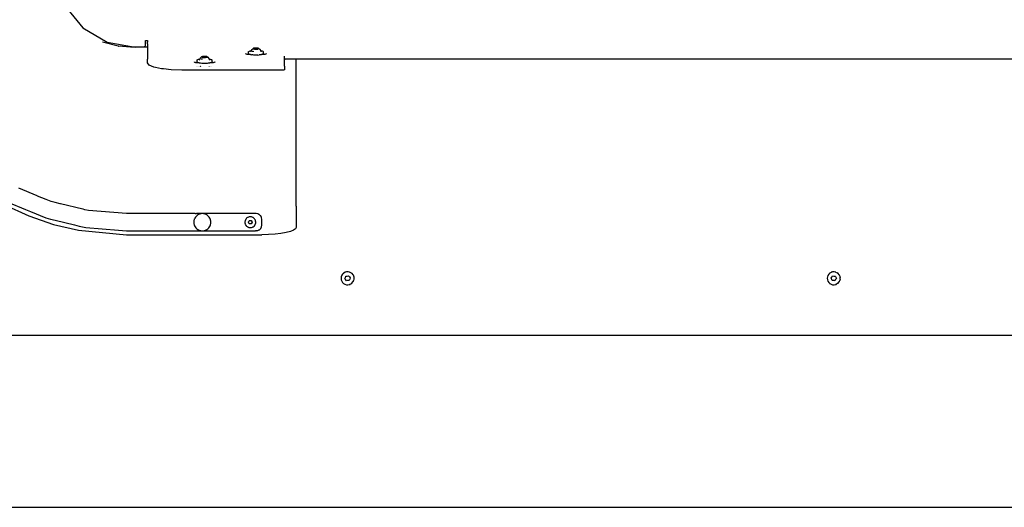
# Model space of a CAD drawing. Extents: x -1681 to 1519, y -1242 to 981.
# Tile 3 of 28: x -1043 to -182, y -219 to 207. Entities that reach past the tile are written whole.
import ezdxf

# ---------------------------------------------------------------- set-up
doc = ezdxf.new("R2010")
doc.units = 0
doc.layers.get('0').update_dxf_attribs({"linetype": 'CONTINUOUS'})

msp = doc.modelspace()

# ---------------------------------------------------------------- linework, layer by layer
for p, q in [((-1003.27, 218.73), (-987.66, 199.55)), ((-987.66, 199.55), (-966.36, 187)), ((-956.83, 183.48), (-970.48, 186.98)), ((-966.36, 187), (-942.02, 182.63)), ((-956.83, 183.48), (-956.39, 183.4)), ((-945.92, 182.63), (-956.39, 183.4)), ((-942.02, 182.63), (-945.92, 182.63)), ((-941.88, 182.63), (-942.02, 182.63)), ((-934.74, 182.63), (-941.88, 182.63)), ((-934.12, 182.73), (-934.74, 182.63)), ((-931.24, 182.63), (-934.74, 182.63)), ((-934.12, 182.73), (-933.56, 183.01)), ((-933.56, 183.01), (-933.12, 183.46)), ((-933.12, 183.46), (-932.83, 184.01)), ((-932.83, 184.01), (-932.74, 184.63)), ((-932.74, 188.41), (-931.24, 188.41)), ((-932.74, 184.63), (-932.74, 188.41)), ((-931.24, 188.41), (-931.24, 186.91)), ((-931.24, 186.41), (-931.24, 186.91)), ((-931.24, 185.97), (-931.24, 186.41)), ((-931.24, 185.63), (-931.24, 185.97)), ((-931.24, 185.45), (-931.24, 185.63)), ((-931.24, 185.45), (-931.24, 182.63)), ((-931.24, 182.63), (-931.24, 181.52)), ((-931.24, 181.52), (-931.24, 180.18)), ((-839.98, 180.29), (-839.5, 180.78)), ((-839.5, 180.78), (-839.38, 180.92)), ((-839.21, 180.95), (-839.38, 180.92)), ((-839.21, 180.95), (-839.17, 181)), ((-839.05, 181.08), (-839.17, 181)), ((-839.05, 181.08), (-838.98, 181.1)), ((-838.8, 181.19), (-838.98, 181.1)), ((-838.74, 181.25), (-838.8, 181.24)), ((-838.8, 181.24), (-838.8, 181.19)), ((-838.8, 180.8), (-838.8, 180.67)), ((-838.72, 181.3), (-838.74, 181.25)), ((-838.68, 181.23), (-838.74, 181.25)), ((-838.59, 181.42), (-838.72, 181.3)), ((-837.71, 180.83), (-838.68, 181.23)), ((-838.33, 181.53), (-838.59, 181.42)), ((-837.95, 181.63), (-838.33, 181.53)), ((-837.47, 181.7), (-837.95, 181.63)), ((-837.65, 180.76), (-837.71, 180.83)), ((-837.5, 180.8), (-837.65, 180.76)), ((-837.5, 180.8), (-837.45, 180.8)), ((-837.47, 181.7), (-837.39, 181.69)), ((-837.45, 180.8), (-837.39, 180.8)), ((-837.39, 181.69), (-837.25, 181.72)), ((-837.39, 180.8), (-837.29, 180.8)), ((-837.29, 180.8), (-836.96, 180.75)), ((-836.68, 181.76), (-837.25, 181.72)), ((-836.09, 181.77), (-836.68, 181.76)), ((-835.51, 181.74), (-836.09, 181.77)), ((-835.79, 180.74), (-835.23, 180.77)), ((-834.97, 181.69), (-835.51, 181.74)), ((-835.08, 180.73), (-835.23, 180.77)), ((-835, 180.8), (-835.08, 180.73)), ((-835, 180.8), (-834.93, 180.82)), ((-834.97, 181.69), (-834.83, 181.66)), ((-834.93, 180.82), (-834.83, 180.85)), ((-834.83, 181.66), (-834.76, 181.67)), ((-834.83, 180.85), (-834.78, 180.87)), ((-834.78, 180.87), (-834.72, 180.88)), ((-834.33, 181.58), (-834.76, 181.67)), ((-834.72, 180.88), (-834.64, 180.91)), ((-834.53, 180.94), (-834.64, 180.91)), ((-833.75, 181.19), (-834.53, 180.94)), ((-834, 181.48), (-834.33, 181.58)), ((-833.8, 181.37), (-834, 181.48)), ((-833.8, 181.37), (-833.09, 180.92)), ((-833.67, 181.18), (-833.75, 181.19)), ((-833.09, 180.92), (-832.97, 180.77)), ((-832.48, 180.29), (-832.97, 180.77)), ((-931.24, 180.18), (-931.24, 177.13)), ((-931.24, 177.13), (-931.24, 172.04)), ((-885.86, 172.11), (-885.51, 172.17)), ((-885.54, 172.07), (-885.51, 172.17)), ((-885.15, 172.8), (-885.51, 172.17)), ((-885.07, 172.93), (-885.15, 172.8)), ((-885.07, 172.93), (-884.46, 173.57)), ((-884.46, 173.57), (-884.27, 173.71)), ((-884.17, 173.75), (-884.27, 173.71)), ((-883.91, 173.93), (-884.17, 173.75)), ((-883.81, 174), (-883.91, 173.93)), ((-883.77, 174.02), (-883.81, 174)), ((-883.72, 174.03), (-883.77, 174.02)), ((-883.77, 173.67), (-883.73, 173.62)), ((-883.73, 173.62), (-883.77, 173.56)), ((-883.77, 172.97), (-883.77, 172.73)), ((-883.77, 172.73), (-883.77, 172.56)), ((-883.72, 174.03), (-883.68, 174.08)), ((-883.72, 174.03), (-883.68, 174.01)), ((-883.61, 174.12), (-883.68, 174.08)), ((-883.68, 174.01), (-883.61, 173.97)), ((-883.57, 174.13), (-883.61, 174.12)), ((-882.92, 173.59), (-883.61, 173.97)), ((-883.48, 174.2), (-883.57, 174.13)), ((-883.18, 174.29), (-883.48, 174.2)), ((-882.74, 174.38), (-883.18, 174.29)), ((-882.87, 173.52), (-882.92, 173.59)), ((-882.73, 173.55), (-882.87, 173.52)), ((-882.23, 174.45), (-882.74, 174.38)), ((-882.73, 173.55), (-882.22, 173.49)), ((-882.23, 174.45), (-882.13, 174.43)), ((-882.22, 173.49), (-881.65, 173.46)), ((-882.13, 174.43), (-881.99, 174.46)), ((-881.41, 174.49), (-881.99, 174.46)), ((-881.65, 173.46), (-881.06, 173.45)), ((-880.82, 174.48), (-881.41, 174.49)), ((-881.06, 173.45), (-880.48, 173.47)), ((-880.82, 174.48), (-880.8, 174.47)), ((-880.31, 174.45), (-880.8, 174.47)), ((-880.34, 173.43), (-880.48, 173.47)), ((-880.24, 173.49), (-880.34, 173.43)), ((-880.26, 174.45), (-880.31, 174.45)), ((-879.74, 174.39), (-880.26, 174.45)), ((-879.71, 173.63), (-880.24, 173.49)), ((-879.74, 174.39), (-879.58, 174.33)), ((-879.6, 173.66), (-879.71, 173.63)), ((-879.6, 173.66), (-879.56, 173.67)), ((-879.54, 174.33), (-879.58, 174.33)), ((-879.56, 173.67), (-879.39, 173.71)), ((-879.54, 174.33), (-879.48, 174.34)), ((-879.16, 174.26), (-879.48, 174.34)), ((-879.39, 173.71), (-878.79, 173.86)), ((-879.1, 174.23), (-879.16, 174.26)), ((-878.89, 174.15), (-879.1, 174.23)), ((-878.89, 174.15), (-878.83, 174.04)), ((-878.75, 174.03), (-878.83, 174.04)), ((-878.75, 173.85), (-878.79, 173.86)), ((-878.75, 174.03), (-878.2, 173.71)), ((-878.75, 173.85), (-878.7, 173.84)), ((-878.2, 173.71), (-878.01, 173.57)), ((-877.46, 172.99), (-878.01, 173.57)), ((-877.39, 172.92), (-877.46, 172.99)), ((-876.96, 172.17), (-877.39, 172.92)), ((-876.96, 172.17), (-876.32, 172.05)), ((-876.95, 172.15), (-876.96, 172.17)), ((-845.18, 176.68), (-845.18, 176.97)), ((-844.81, 176.47), (-845.18, 176.68)), ((-844.7, 176.41), (-844.81, 176.47)), ((-844.14, 176.27), (-844.7, 176.41)), ((-843.81, 176.19), (-844.14, 176.27)), ((-843.19, 176.11), (-843.81, 176.19)), ((-842.6, 176.04), (-843.19, 176.11)), ((-842.83, 178.36), (-842.78, 178.56)), ((-842.83, 177.8), (-842.83, 178.36)), ((-842.83, 177.63), (-842.83, 177.8)), ((-842.83, 177.58), (-842.83, 177.63)), ((-842.83, 177.02), (-842.83, 177.58)), ((-842.83, 176.9), (-842.83, 177.02)), ((-842.69, 176.65), (-842.83, 176.9)), ((-842.78, 178.56), (-842.77, 178.61)), ((-842.77, 178.61), (-842.49, 178.85)), ((-842.6, 176.6), (-842.69, 176.65)), ((-842.34, 176.42), (-842.6, 176.6)), ((-841.99, 176.02), (-842.6, 176.04)), ((-842.49, 178.85), (-842.01, 179.07)), ((-841.89, 176.24), (-842.34, 176.42)), ((-842.01, 179.07), (-841.35, 179.28)), ((-841.24, 175.99), (-841.99, 176.02)), ((-841.79, 176.2), (-841.89, 176.24)), ((-841.24, 176.05), (-841.79, 176.2)), ((-841.35, 179.28), (-840.52, 179.45)), ((-841.06, 176.01), (-841.24, 176.05)), ((-841.06, 176.01), (-841.24, 175.99)), ((-841.06, 176.01), (-840.18, 175.84)), ((-840.78, 178.57), (-840.83, 178.36)), ((-840.72, 178.77), (-840.78, 178.57)), ((-840.71, 178.81), (-840.72, 178.77)), ((-840.66, 178.99), (-840.71, 178.81)), ((-840.64, 179.1), (-840.66, 178.99)), ((-840.61, 179.21), (-840.64, 179.1)), ((-840.57, 179.33), (-840.61, 179.21)), ((-840.52, 179.45), (-840.57, 179.33)), ((-840.12, 180.12), (-840.52, 179.45)), ((-839.17, 175.72), (-840.18, 175.84)), ((-839.98, 180.29), (-840.12, 180.12)), ((-839.73, 179.02), (-839.55, 179.07)), ((-839.55, 179.07), (-839.42, 179.1)), ((-838.07, 175.63), (-839.17, 175.72)), ((-838.8, 180.67), (-838.8, 180.55)), ((-838.8, 179.69), (-838.8, 179.57)), ((-838.8, 178.96), (-838.8, 178.56)), ((-836.91, 175.58), (-838.07, 175.63)), ((-836.96, 180.75), (-836.38, 180.73)), ((-835.72, 175.58), (-836.91, 175.58)), ((-836.38, 180.73), (-835.79, 180.74)), ((-834.56, 175.62), (-835.72, 175.58)), ((-834.56, 175.62), (-833.44, 175.7)), ((-833.02, 175.75), (-833.44, 175.7)), ((-832.42, 175.82), (-833.02, 175.75)), ((-832.35, 180.11), (-832.48, 180.29)), ((-831.52, 175.98), (-832.42, 175.82)), ((-831.94, 179.4), (-832.35, 180.11)), ((-831.84, 179.43), (-831.94, 179.4)), ((-831.9, 179.33), (-831.94, 179.4)), ((-831.86, 179.19), (-831.9, 179.33)), ((-831.83, 179.07), (-831.86, 179.19)), ((-831.84, 179.43), (-831.03, 179.25)), ((-831.8, 178.97), (-831.83, 179.07)), ((-831.76, 178.8), (-831.8, 178.97)), ((-831.75, 178.77), (-831.76, 178.8)), ((-831.69, 178.56), (-831.75, 178.77)), ((-831.48, 175.99), (-831.52, 175.98)), ((-831.24, 176.06), (-831.48, 175.99)), ((-831.24, 175.99), (-831.48, 175.99)), ((-830.77, 176.17), (-831.24, 176.06)), ((-830.62, 176.02), (-831.24, 175.99)), ((-831.03, 179.25), (-830.39, 179.05)), ((-830.5, 176.28), (-830.77, 176.17)), ((-829.87, 176.04), (-830.62, 176.02)), ((-830.2, 176.39), (-830.5, 176.28)), ((-830.39, 179.05), (-829.94, 178.82)), ((-829.87, 176.59), (-830.2, 176.39)), ((-829.94, 178.82), (-829.69, 178.58)), ((-829.82, 176.62), (-829.87, 176.59)), ((-829.24, 176.12), (-829.87, 176.04)), ((-829.65, 176.87), (-829.82, 176.62)), ((-829.69, 178.58), (-829.65, 178.33)), ((-829.65, 177.67), (-829.65, 178.33)), ((-829.65, 177.61), (-829.65, 177.67)), ((-829.65, 177.58), (-829.65, 177.61)), ((-829.65, 176.87), (-829.65, 177.58)), ((-828.66, 176.19), (-829.24, 176.12)), ((-828.07, 176.34), (-828.66, 176.19)), ((-827.77, 176.41), (-828.07, 176.34)), ((-827.35, 176.65), (-827.77, 176.41)), ((-827.3, 176.68), (-827.35, 176.65)), ((-827.3, 176.97), (-827.3, 176.68)), ((-811.24, 174.53), (-811.24, 174.63)), ((-811.24, 174.31), (-811.24, 174.53)), ((-811.24, 174.01), (-811.24, 174.31)), ((-811.24, 172.33), (-811.24, 174.01)), ((-811.24, 172.33), (-811.24, 172.3)), ((-811.24, 172.3), (-811.24, 172.26)), ((-811.24, 172.26), (-811.24, 172.23)), ((-811.24, 172.23), (-811.24, 172.2)), ((-811.24, 172.2), (-811.24, 172.18)), ((-811.24, 172.18), (-811.24, 172.14)), ((-931.24, 171.65), (-931.24, 172.04)), ((-931.24, 171.41), (-931.24, 171.65)), ((-931.24, 168.72), (-931.24, 171.41)), ((-929.77, 166.79), (-931.24, 168.72)), ((-925.51, 165.05), (-929.77, 166.79)), ((-924.18, 164.77), (-925.51, 165.05)), ((-918.87, 163.67), (-924.18, 164.77)), ((-917.2, 163.49), (-918.87, 163.67)), ((-890.18, 169.4), (-890.18, 169.69)), ((-889.81, 169.2), (-890.18, 169.4)), ((-889.7, 169.13), (-889.81, 169.2)), ((-889.14, 169), (-889.7, 169.13)), ((-888.81, 168.91), (-889.14, 169)), ((-888.19, 168.84), (-888.81, 168.91)), ((-888.34, 165.74), (-888.32, 165.71)), ((-887.6, 168.77), (-888.19, 168.84)), ((-887.82, 171.24), (-887.62, 171.48)), ((-887.8, 170.99), (-887.82, 171.24)), ((-887.82, 170.65), (-887.8, 170.99)), ((-887.82, 170.43), (-887.82, 170.65)), ((-887.82, 170.34), (-887.82, 170.43)), ((-887.82, 170.3), (-887.82, 170.34)), ((-887.82, 169.79), (-887.82, 170.3)), ((-887.8, 169.53), (-887.82, 169.79)), ((-887.6, 169.31), (-887.8, 169.53)), ((-887.62, 171.48), (-887.22, 171.71)), ((-887.58, 169.28), (-887.6, 169.31)), ((-886.99, 168.74), (-887.6, 168.77)), ((-887.15, 169.06), (-887.58, 169.28)), ((-887.22, 171.71), (-886.63, 171.92)), ((-886.88, 168.97), (-887.15, 169.06)), ((-886.99, 165.71), (-887.04, 165.74)), ((-886.24, 168.72), (-886.99, 168.74)), ((-886.53, 168.85), (-886.88, 168.97)), ((-886.63, 171.92), (-885.86, 172.11)), ((-886.24, 168.78), (-886.53, 168.85)), ((-886.48, 165.43), (-886.51, 165.44)), ((-885.97, 168.72), (-886.24, 168.78)), ((-885.97, 168.72), (-886.24, 168.72)), ((-885.74, 168.66), (-885.97, 168.72)), ((-885.83, 171.19), (-885.77, 171.4)), ((-885.83, 165.71), (-885.83, 165.75)), ((-885.83, 165.41), (-885.83, 165.44)), ((-885.69, 171.61), (-885.77, 171.4)), ((-885.24, 168.58), (-885.74, 168.66)), ((-885.67, 171.68), (-885.69, 171.61)), ((-885.62, 171.83), (-885.67, 171.68)), ((-885.58, 171.96), (-885.62, 171.83)), ((-885.58, 171.96), (-885.56, 172.02)), ((-885.56, 172.02), (-885.54, 172.07)), ((-884.8, 168.51), (-885.24, 168.58)), ((-885.22, 165.75), (-885.09, 165.71)), ((-885.14, 165.43), (-885.09, 165.44)), ((-885.05, 171.66), (-884.96, 171.69)), ((-883.75, 168.4), (-884.8, 168.51)), ((-884.69, 165.71), (-884.69, 165.75)), ((-884.62, 165.71), (-884.66, 165.75)), ((-884.62, 165.71), (-884.56, 165.75)), ((-884.62, 165.71), (-884.62, 165.75)), ((-884.17, 165.45), (-884.11, 165.43)), ((-883.91, 171.91), (-883.76, 171.93)), ((-883.77, 172.03), (-883.76, 171.93)), ((-883.76, 171.66), (-883.77, 171.63)), ((-883.76, 171.93), (-883.76, 171.66)), ((-882.62, 168.33), (-883.75, 168.4)), ((-881.45, 168.3), (-882.62, 168.33)), ((-880.27, 168.31), (-881.45, 168.3)), ((-879.12, 168.37), (-880.27, 168.31)), ((-878.03, 168.47), (-879.12, 168.37)), ((-878.11, 165.43), (-878.06, 165.46)), ((-878.03, 165.43), (-878.06, 165.46)), ((-877.05, 168.61), (-878.03, 168.47)), ((-877.52, 165.71), (-877.45, 165.71)), ((-877.45, 165.71), (-877.43, 165.75)), ((-877.36, 165.43), (-877.33, 165.46)), ((-877.24, 165.71), (-877.24, 165.76)), ((-876.53, 168.71), (-877.05, 168.61)), ((-876.95, 172.15), (-876.9, 172.01)), ((-876.9, 172.01), (-876.9, 171.95)), ((-876.9, 171.95), (-876.88, 171.93)), ((-876.88, 171.93), (-876.83, 171.79)), ((-876.83, 171.79), (-876.79, 171.64)), ((-876.77, 171.59), (-876.79, 171.64)), ((-876.71, 171.39), (-876.77, 171.59)), ((-876.64, 171.18), (-876.71, 171.39)), ((-876.64, 165.71), (-876.64, 165.76)), ((-876.64, 165.41), (-876.64, 165.46)), ((-876.24, 168.77), (-876.53, 168.71)), ((-876.24, 168.72), (-876.53, 168.71)), ((-876.32, 172.05), (-875.61, 171.85)), ((-876.21, 168.78), (-876.24, 168.77)), ((-875.62, 168.74), (-876.24, 168.72)), ((-875.5, 168.99), (-876.21, 168.78)), ((-875.93, 165.46), (-875.97, 165.44)), ((-874.87, 168.77), (-875.62, 168.74)), ((-875.61, 171.85), (-875.09, 171.63)), ((-875.03, 169.2), (-875.5, 168.99)), ((-875.41, 165.76), (-875.49, 165.71)), ((-875.09, 171.63), (-874.76, 171.4)), ((-874.87, 169.33), (-875.03, 169.2)), ((-874.73, 169.44), (-874.87, 169.33)), ((-874.24, 168.84), (-874.87, 168.77)), ((-874.76, 171.4), (-874.64, 171.15)), ((-874.64, 169.68), (-874.73, 169.44)), ((-874.64, 170.49), (-874.64, 171.15)), ((-874.64, 170.35), (-874.64, 170.49)), ((-874.64, 170.3), (-874.64, 170.35)), ((-874.64, 169.68), (-874.64, 170.3)), ((-873.66, 168.91), (-874.24, 168.84)), ((-873.07, 169.06), (-873.66, 168.91)), ((-872.77, 169.13), (-873.07, 169.06)), ((-872.35, 169.37), (-872.77, 169.13)), ((-872.3, 169.4), (-872.35, 169.37)), ((-872.3, 169.69), (-872.3, 169.4)), ((-811.24, 172.14), (-811.24, 172.06)), ((-811.24, 171.96), (-811.24, 172.06)), ((-811.24, 171.83), (-811.24, 171.96)), ((-811.14, 171.83), (-811.24, 171.7)), ((-811.24, 171.7), (-811.24, 171.83)), ((-811.24, 165.83), (-811.24, 171.7)), ((-811.24, 165.83), (-811.24, 162.89)), ((-810.85, 171.94), (-811.14, 171.83)), ((-810.41, 172.04), (-810.85, 171.94)), ((-809.85, 172.1), (-810.41, 172.04)), ((-809.24, 172.12), (-809.85, 172.1)), ((-801.87, 172.12), (-809.24, 172.12)), ((-801.6, 172.12), (-801.87, 172.12)), ((-801.24, 172.12), (-801.6, 172.12)), ((638.77, 172.12), (-801.24, 172.12)), ((-801.24, 43.59), (-801.24, 172.12)), ((-910.51, 162.78), (-917.2, 163.49)), ((-901.24, 162.48), (-910.51, 162.78)), ((-887.98, 162.48), (-901.24, 162.48)), ((-886.79, 162.48), (-887.98, 162.48)), ((-886.14, 162.48), (-886.79, 162.48)), ((-884.87, 162.48), (-886.14, 162.48)), ((-883.13, 162.48), (-884.87, 162.48)), ((-881.88, 162.48), (-883.13, 162.48)), ((-881.13, 162.48), (-881.88, 162.48)), ((-879.12, 162.48), (-881.13, 162.48)), ((-877.36, 162.48), (-879.12, 162.48)), ((-876.05, 162.48), (-877.36, 162.48)), ((-875.37, 162.48), (-876.05, 162.48)), ((-874.19, 162.48), (-875.37, 162.48)), ((-841.29, 162.48), (-874.19, 162.48)), ((-840.67, 162.48), (-841.29, 162.48)), ((-839.45, 162.48), (-840.67, 162.48)), ((-837.78, 162.48), (-839.45, 162.48)), ((-835.88, 162.48), (-837.78, 162.48)), ((-833.97, 162.48), (-835.88, 162.48)), ((-832.3, 162.48), (-833.97, 162.48)), ((-831.86, 162.48), (-832.3, 162.48)), ((-830.61, 162.48), (-831.86, 162.48)), ((-829.94, 162.48), (-830.61, 162.48)), ((-829.49, 162.48), (-829.94, 162.48)), ((-829.08, 162.48), (-829.49, 162.48)), ((-828.71, 162.48), (-829.08, 162.48)), ((-813.24, 162.48), (-828.71, 162.48)), ((-812.62, 162.5), (-813.24, 162.48)), ((-812.06, 162.56), (-812.62, 162.5)), ((-811.62, 162.65), (-812.06, 162.56)), ((-811.33, 162.77), (-811.62, 162.65)), ((-811.24, 162.89), (-811.33, 162.77)), ((-1027.53, 52.64), (-1043.67, 59.33)), ((-1027.19, 52.5), (-1027.53, 52.64)), ((-1019.68, 49.39), (-1027.19, 52.5)), ((-1056.71, 44.99), (-1035, 35.08)), ((-1053.2, 47.09), (-1037.71, 40.68)), ((-1015.37, 47.61), (-1019.68, 49.39)), ((-1011.75, 46.74), (-1015.37, 47.61)), ((-1007.4, 45.69), (-1011.75, 46.74)), ((-1007.16, 45.64), (-1007.4, 45.69)), ((-987.63, 40.95), (-1007.16, 45.64)), ((-801.24, 43.59), (-801.24, 25.09)), ((-1037.71, 40.68), (-1033.3, 38.85)), ((-1035, 35.08), (-1013.17, 27.67)), ((-1033.3, 38.85), (-1020, 33.34)), ((-987.49, 40.91), (-987.63, 40.95)), ((-985.91, 40.53), (-987.49, 40.91)), ((-982.71, 39.77), (-985.91, 40.53)), ((-949.54, 37.16), (-982.71, 39.77)), ((-949.24, 37.13), (-949.54, 37.16)), ((-932.68, 37.13), (-949.24, 37.13)), ((-932.52, 37.13), (-932.68, 37.13)), ((-917.79, 37.13), (-932.52, 37.13)), ((-889.66, 37.13), (-917.79, 37.13)), ((-889.51, 37.13), (-889.66, 37.13)), ((-889.49, 37.13), (-889.51, 37.13)), ((-889.49, 37.13), (-888.34, 37.13)), ((-888.44, 35.04), (-889.2, 34.18)), ((-887.55, 35.77), (-888.44, 35.04)), ((-883.24, 37.13), (-888.34, 37.13)), ((-886.56, 36.35), (-887.55, 35.77)), ((-885.5, 36.78), (-886.56, 36.35)), ((-884.38, 37.04), (-885.5, 36.78)), ((-883.24, 37.13), (-884.38, 37.04)), ((-882.09, 37.04), (-883.24, 37.13)), ((-836.24, 37.13), (-883.24, 37.13)), ((-880.97, 36.78), (-882.09, 37.04)), ((-879.91, 36.35), (-880.97, 36.78)), ((-878.92, 35.77), (-879.91, 36.35)), ((-878.04, 35.04), (-878.92, 35.77)), ((-877.27, 34.18), (-878.04, 35.04)), ((-834.69, 36.89), (-836.24, 37.13)), ((-833.74, 36.4), (-834.69, 36.89)), ((-833.68, 36.37), (-833.74, 36.4)), ((-833.46, 36.26), (-833.68, 36.37)), ((-833.3, 36.18), (-833.46, 36.26)), ((-833.18, 36.06), (-833.3, 36.18)), ((-832.92, 35.8), (-833.18, 36.06)), ((-832.7, 35.58), (-832.92, 35.8)), ((-832.56, 35.44), (-832.7, 35.58)), ((-832.19, 35.07), (-832.56, 35.44)), ((-831.48, 33.68), (-832.19, 35.07)), ((-1020, 33.34), (-1015.92, 32.36)), ((-1015.92, 32.36), (-1011.92, 31.4)), ((-1013.17, 27.67), (-991.55, 22.6)), ((-1011.92, 31.4), (-994.81, 27.29)), ((-994.81, 27.29), (-990.73, 26.31)), ((-990.73, 26.31), (-985.06, 24.95)), ((-890.7, 30.22), (-890.73, 29.92)), ((-890.73, 29.92), (-890.68, 29.05)), ((-890.6, 31.01), (-890.7, 30.22)), ((-890.68, 29.05), (-890.69, 28.77)), ((-890.69, 28.77), (-890.59, 28.25)), ((-890.42, 31.72), (-890.6, 31.06)), ((-890.6, 31.06), (-890.6, 31.01)), ((-890.59, 28.25), (-890.47, 27.64)), ((-890.47, 27.64), (-890.43, 27.54)), ((-890.43, 27.54), (-890.23, 26.99)), ((-890.29, 32.17), (-890.42, 31.72)), ((-890.25, 32.27), (-890.29, 32.17)), ((-890.11, 32.59), (-890.25, 32.27)), ((-890.23, 26.99), (-890.12, 26.67)), ((-890.12, 26.67), (-890.08, 26.56)), ((-889.82, 33.21), (-890.11, 32.59)), ((-890.08, 26.56), (-889.53, 25.56)), ((-889.2, 34.18), (-889.82, 33.21)), ((-876.65, 33.21), (-877.27, 34.18)), ((-876.94, 25.56), (-876.48, 26.41)), ((-876.49, 32.86), (-876.65, 33.21)), ((-876.45, 32.78), (-876.49, 32.86)), ((-876.48, 26.41), (-876.44, 26.48)), ((-876.33, 32.52), (-876.45, 32.78)), ((-876.44, 26.48), (-876.39, 26.56)), ((-876.39, 26.56), (-876.33, 26.75)), ((-876.3, 32.43), (-876.33, 32.52)), ((-876.33, 26.75), (-876.3, 26.83)), ((-876.17, 32.15), (-876.3, 32.43)), ((-876.3, 26.83), (-876.2, 27.11)), ((-876.2, 27.11), (-876.14, 27.28)), ((-876.13, 31.98), (-876.17, 32.15)), ((-876.14, 27.28), (-876, 27.64)), ((-875.99, 31.49), (-876.13, 31.98)), ((-876, 27.64), (-875.98, 27.77)), ((-875.93, 31.27), (-875.99, 31.49)), ((-875.98, 27.77), (-875.94, 28)), ((-875.94, 28), (-875.81, 28.64)), ((-875.87, 31.06), (-875.93, 31.27)), ((-875.82, 30.62), (-875.87, 31.06)), ((-875.79, 30.36), (-875.82, 30.62)), ((-875.81, 28.64), (-875.79, 28.77)), ((-875.74, 29.92), (-875.79, 30.36)), ((-875.79, 28.77), (-875.78, 28.9)), ((-875.78, 28.9), (-875.75, 29.63)), ((-875.75, 29.63), (-875.74, 29.92)), ((-845.84, 30.67), (-845.94, 29.87)), ((-845.94, 29.87), (-845.94, 29.74)), ((-845.94, 29.74), (-845.94, 29.63)), ((-845.94, 29.63), (-845.93, 29.52)), ((-845.93, 29.52), (-845.92, 29.07)), ((-845.92, 29.07), (-845.76, 28.29)), ((-845.68, 31.16), (-845.84, 30.67)), ((-845.76, 28.29), (-845.68, 28.1)), ((-845.65, 31.26), (-845.68, 31.16)), ((-845.68, 28.1), (-845.64, 28)), ((-845.62, 31.36), (-845.65, 31.26)), ((-845.64, 28), (-845.62, 27.9)), ((-845.6, 31.43), (-845.62, 31.36)), ((-845.62, 27.9), (-845.46, 27.55)), ((-845.23, 32.14), (-845.6, 31.43)), ((-845.46, 27.55), (-845.05, 26.86)), ((-844.88, 32.61), (-845.23, 32.14)), ((-845.05, 26.86), (-844.87, 26.66)), ((-844.81, 32.69), (-844.88, 32.61)), ((-844.87, 26.66), (-844.8, 26.57)), ((-844.75, 32.78), (-844.81, 32.69)), ((-844.8, 26.57), (-844.53, 26.26)), ((-844.17, 33.33), (-844.75, 32.78)), ((-844.53, 26.26), (-843.91, 25.75)), ((-843.71, 33.63), (-844.17, 33.33)), ((-843.62, 33.69), (-843.71, 33.63)), ((-843.53, 33.75), (-843.62, 33.69)), ((-843.5, 33.77), (-843.53, 33.75)), ((-842.77, 34.09), (-843.5, 33.77)), ((-842.97, 29.65), (-842.76, 29.99)), ((-842.54, 28.89), (-842.97, 29.65)), ((-842.17, 34.24), (-842.77, 34.09)), ((-842.76, 29.99), (-842.68, 30.13)), ((-842.68, 30.13), (-842.58, 30.28)), ((-842.58, 30.28), (-842.53, 30.39)), ((-842.38, 28.68), (-842.54, 28.89)), ((-842.53, 30.39), (-842.29, 30.7)), ((-842.37, 28.59), (-842.38, 28.68)), ((-842.31, 28.58), (-842.37, 28.59)), ((-842.31, 28.58), (-842.27, 28.49)), ((-842.29, 30.7), (-842.25, 30.78)), ((-842.27, 28.42), (-842.27, 28.49)), ((-842.11, 28.14), (-842.27, 28.42)), ((-842.25, 30.86), (-842.23, 30.91)), ((-842.25, 30.78), (-842.25, 30.86)), ((-842.23, 30.91), (-842.19, 30.92)), ((-842.19, 30.96), (-842.09, 31.14)), ((-842.19, 30.92), (-842.19, 30.96)), ((-842.09, 34.26), (-842.17, 34.24)), ((-841.25, 28.13), (-842.11, 28.14)), ((-842.07, 34.3), (-842.09, 34.26)), ((-842.07, 34.27), (-842.09, 34.26)), ((-842.09, 31.14), (-841.74, 31.1)), ((-841.99, 34.29), (-842.07, 34.3)), ((-841.96, 34.29), (-841.99, 34.29)), ((-841.19, 34.35), (-841.96, 34.29)), ((-841.74, 31.1), (-841.69, 31.09)), ((-841.69, 31.09), (-841.61, 31.08)), ((-841.61, 31.08), (-841.22, 31.13)), ((-841.61, 31.08), (-840.84, 31.08)), ((-840.78, 28.13), (-841.25, 28.13)), ((-841.22, 31.13), (-840.36, 31.12)), ((-840.51, 34.28), (-841.19, 34.35)), ((-840.84, 31.08), (-840.36, 31.12)), ((-840.72, 28.13), (-840.78, 28.13)), ((-840.65, 28.13), (-840.72, 28.13)), ((-840.38, 28.12), (-840.65, 28.13)), ((-840.41, 34.27), (-840.51, 34.28)), ((-840.3, 34.25), (-840.41, 34.27)), ((-840.28, 28.3), (-840.38, 28.12)), ((-840.36, 31.12), (-840.26, 30.89)), ((-839.63, 34.06), (-840.3, 34.25)), ((-840.22, 28.4), (-840.28, 28.34)), ((-840.28, 28.34), (-840.28, 28.3)), ((-840.26, 30.89), (-840.2, 30.76)), ((-840.18, 28.47), (-840.22, 28.4)), ((-840.18, 28.56), (-840.21, 28.5)), ((-840.21, 28.5), (-840.18, 28.47)), ((-840.2, 30.76), (-840.2, 30.71)), ((-840.2, 30.71), (-840.17, 30.68)), ((-839.79, 29.24), (-840.18, 28.56)), ((-839.94, 28.87), (-840.18, 28.56)), ((-840.17, 30.68), (-839.93, 30.37)), ((-839.61, 29.44), (-839.94, 28.87)), ((-839.93, 30.37), (-839.78, 30.1)), ((-839.79, 29.24), (-839.61, 29.44)), ((-839.78, 30.1), (-839.72, 29.99)), ((-839.72, 29.99), (-839.62, 29.81)), ((-838.93, 33.74), (-839.63, 34.06)), ((-839.62, 29.81), (-839.61, 29.76)), ((-839.61, 29.76), (-839.5, 29.62)), ((-839.58, 29.49), (-839.61, 29.44)), ((-839.5, 29.62), (-839.58, 29.49)), ((-838.9, 33.73), (-838.93, 33.74)), ((-838.85, 33.69), (-838.9, 33.73)), ((-838.76, 33.63), (-838.85, 33.69)), ((-838.24, 33.27), (-838.76, 33.63)), ((-838.63, 25.7), (-838, 26.2)), ((-837.66, 32.7), (-838.24, 33.27)), ((-838, 26.2), (-837.67, 26.57)), ((-837.67, 26.57), (-837.59, 26.66)), ((-837.59, 32.61), (-837.66, 32.7)), ((-837.2, 32.07), (-837.59, 32.61)), ((-837.59, 26.66), (-837.47, 26.8)), ((-837.47, 26.8), (-837.04, 27.47)), ((-836.85, 31.36), (-837.2, 32.07)), ((-837.04, 27.47), (-836.87, 27.9)), ((-836.87, 27.9), (-836.83, 28)), ((-836.82, 31.26), (-836.85, 31.36)), ((-836.83, 28), (-836.79, 28.1)), ((-836.79, 31.16), (-836.82, 31.26)), ((-836.62, 30.59), (-836.79, 31.16)), ((-836.79, 28.1), (-836.74, 28.21)), ((-836.74, 28.21), (-836.56, 28.99)), ((-836.52, 29.79), (-836.62, 30.59)), ((-836.56, 28.99), (-836.54, 29.52)), ((-836.54, 29.52), (-836.53, 29.63)), ((-836.53, 29.74), (-836.52, 29.79)), ((-836.53, 29.63), (-836.53, 29.74)), ((-831.24, 32.13), (-831.48, 33.68)), ((-831.48, 25.59), (-831.24, 27.13)), ((-831.24, 27.13), (-831.24, 32.13)), ((-991.55, 22.6), (-949.54, 18.73)), ((-985.06, 24.95), (-956.41, 22.7)), ((-956.41, 22.7), (-949.54, 22.16)), ((-949.54, 22.16), (-949.24, 22.13)), ((-949.54, 18.73), (-917.83, 18.73)), ((-949.24, 22.13), (-946.42, 22.13)), ((-946.42, 22.13), (-920.55, 22.13)), ((-920.55, 22.13), (-917.82, 22.13)), ((-917.83, 18.73), (-889.36, 18.73)), ((-917.82, 22.13), (-912.62, 22.13)), ((-912.62, 22.13), (-889.39, 22.13)), ((-889.53, 25.56), (-888.84, 24.64)), ((-889.39, 22.13), (-888.64, 22.13)), ((-889.36, 18.73), (-831.24, 18.73)), ((-888.84, 24.64), (-888.01, 23.85)), ((-888.64, 22.13), (-888.35, 22.13)), ((-888.35, 22.13), (-887.83, 22.13)), ((-888.01, 23.85), (-887.07, 23.19)), ((-887.83, 22.13), (-887.12, 22.13)), ((-887.12, 22.13), (-886.38, 22.13)), ((-887.07, 23.19), (-886.04, 22.68)), ((-886.38, 22.13), (-885.83, 22.13)), ((-886.04, 22.68), (-884.94, 22.33)), ((-885.83, 22.13), (-885.63, 22.13)), ((-885.63, 22.13), (-883.81, 22.15)), ((-884.94, 22.33), (-883.81, 22.15)), ((-883.81, 22.15), (-882.66, 22.15)), ((-882.66, 22.15), (-881.53, 22.33)), ((-882.66, 22.15), (-869.8, 22.13)), ((-881.53, 22.33), (-880.43, 22.68)), ((-880.43, 22.68), (-879.4, 23.19)), ((-879.4, 23.19), (-878.46, 23.85)), ((-878.46, 23.85), (-877.64, 24.64)), ((-877.64, 24.64), (-876.94, 25.56)), ((-869.8, 22.13), (-867.36, 22.13)), ((-867.36, 22.13), (-836.58, 22.13)), ((-843.91, 25.75), (-843.71, 25.63)), ((-843.71, 25.63), (-843.62, 25.58)), ((-843.62, 25.58), (-843.52, 25.53)), ((-843.52, 25.53), (-843.22, 25.35)), ((-843.22, 25.35), (-842.46, 25.08)), ((-842.46, 25.08), (-842.17, 25.03)), ((-842.17, 25.03), (-842.06, 25.01)), ((-842.06, 25.01), (-841.96, 24.99)), ((-841.96, 24.99), (-841.68, 24.94)), ((-841.68, 24.94), (-840.88, 24.93)), ((-840.88, 24.93), (-840.51, 24.99)), ((-840.51, 24.99), (-840.41, 25.01)), ((-840.41, 25.01), (-840.3, 25.02)), ((-840.3, 25.02), (-840.09, 25.06)), ((-840.09, 25.06), (-839.33, 25.32)), ((-839.33, 25.32), (-838.95, 25.53)), ((-838.95, 25.53), (-838.92, 25.54)), ((-838.92, 25.54), (-838.85, 25.58)), ((-838.85, 25.58), (-838.76, 25.63)), ((-838.76, 25.63), (-838.63, 25.7)), ((-836.24, 22.13), (-836.58, 22.13)), ((-836.24, 22.13), (-836.13, 22.15)), ((-836.13, 22.15), (-835.45, 22.26)), ((-835.45, 22.26), (-834.69, 22.38)), ((-834.69, 22.38), (-834.67, 22.39)), ((-834.67, 22.39), (-834.1, 22.68)), ((-834.1, 22.68), (-833.68, 22.89)), ((-833.68, 22.89), (-833.3, 23.09)), ((-833.3, 23.09), (-832.19, 24.19)), ((-832.19, 24.19), (-831.48, 25.59)), ((-825.32, 18.85), (-831.24, 18.73)), ((-819.64, 19.22), (-825.32, 18.85)), ((-814.44, 19.82), (-819.64, 19.22)), ((-809.91, 20.61), (-814.44, 19.82)), ((-806.22, 21.58), (-809.91, 20.61)), ((-803.48, 22.68), (-806.22, 21.58)), ((-801.8, 23.86), (-803.48, 22.68)), ((-801.24, 25.09), (-801.8, 23.86)), ((-761.27, -16.76), (-761.74, -17.99)), ((-760.54, -15.67), (-761.27, -16.76)), ((-760.06, -15.24), (-760.54, -15.67)), ((-760.1, -15.11), (-760.16, -15.17)), ((-759.92, -14.98), (-760.1, -15.11)), ((-759.97, -15.15), (-760.06, -15.24)), ((-759.97, -15.15), (-759.57, -14.78)), ((-758.42, -14.14), (-759.57, -14.78)), ((-757.15, -13.77), (-758.42, -14.14)), ((-755.84, -13.71), (-757.15, -13.77)), ((-756.56, -17.39), (-755.42, -17.21)), ((-754.54, -13.96), (-755.84, -13.71)), ((-755.42, -17.21), (-755.22, -17.45)), ((-753.34, -14.49), (-754.54, -13.96)), ((-752.3, -15.29), (-753.34, -14.49)), ((-751.46, -16.31), (-752.3, -15.29)), ((-751.46, -16.31), (-750.89, -17.49)), ((-751.28, -16.5), (-751.44, -16.24)), ((-336.29, -16.79), (-336.75, -18.03)), ((-335.56, -15.7), (-336.29, -16.79)), ((-335.05, -15.23), (-335.56, -15.7)), ((-335.08, -15.09), (-335.15, -15.17)), ((-334.92, -14.97), (-335.08, -15.09)), ((-334.93, -15.11), (-335.05, -15.23)), ((-334.93, -15.11), (-334.6, -14.8)), ((-333.45, -14.15), (-334.6, -14.8)), ((-333.27, -13.99), (-333.48, -14.09)), ((-333.26, -14.09), (-333.45, -14.15)), ((-333.2, -13.97), (-333.27, -13.99)), ((-333.22, -14.08), (-333.26, -14.09)), ((-333.17, -14.05), (-333.22, -14.08)), ((-332.95, -14), (-333.17, -14.05)), ((-332.19, -13.78), (-332.95, -14)), ((-331.26, -13.73), (-332.19, -13.78)), ((-331.24, -13.62), (-331.55, -13.65)), ((-331.26, -13.73), (-331.24, -13.69)), ((-330.87, -13.71), (-331.24, -13.69)), ((-329.58, -13.95), (-330.87, -13.71)), ((-329.27, -13.98), (-329.58, -13.89)), ((-329.58, -13.95), (-328.37, -14.47)), ((-327.32, -15.27), (-328.37, -14.47)), ((-326.48, -16.28), (-327.32, -15.27)), ((-326.48, -16.28), (-325.9, -17.46)), ((-326.28, -16.5), (-326.44, -16.24)), ((-761.74, -17.99), (-761.91, -19.3)), ((-761.91, -19.3), (-761.77, -20.61)), ((-761.77, -20.61), (-761.33, -21.85)), ((-761.33, -21.85), (-760.62, -22.96)), ((-759.68, -23.88), (-760.62, -22.96)), ((-759.92, -23.76), (-759.67, -23.95)), ((-759.68, -23.88), (-758.54, -24.55)), ((-758.54, -24.55), (-757.29, -24.94)), ((-758.51, -19.74), (-758.11, -18.66)), ((-757.78, -20.64), (-758.51, -19.74)), ((-758.11, -18.66), (-757.7, -17.58)), ((-757.05, -21.53), (-757.78, -20.64)), ((-757.7, -17.58), (-756.56, -17.39)), ((-757.29, -24.94), (-756.24, -25.01)), ((-756.39, -21.42), (-757.05, -21.53)), ((-756.24, -21.39), (-756.39, -21.42)), ((-756.16, -21.34), (-756.24, -21.39)), ((-756.24, -25.01), (-756.17, -25.02)), ((-756.24, -25.01), (-756.21, -25.05)), ((-756.24, -25.1), (-755.92, -25.09)), ((-756.17, -25.02), (-756.21, -25.05)), ((-756.17, -25.02), (-755.97, -25.03)), ((-755.91, -21.34), (-756.16, -21.34)), ((-755.97, -25.03), (-754.67, -24.82)), ((-755.54, -21.28), (-755.91, -21.34)), ((-755.39, -21.26), (-755.54, -21.28)), ((-755.15, -21.22), (-755.39, -21.26)), ((-755.22, -17.45), (-755.19, -17.49)), ((-755.19, -17.49), (-754.93, -17.81)), ((-754.77, -21.15), (-755.15, -21.22)), ((-754.93, -17.81), (-754.69, -18.1)), ((-754.36, -20.07), (-754.77, -21.15)), ((-754.69, -18.1), (-753.96, -18.99)), ((-754.67, -24.82), (-754.19, -24.62)), ((-753.96, -18.99), (-754.36, -20.07)), ((-754.27, -24.76), (-754.17, -24.73)), ((-754.19, -24.62), (-753.46, -24.31)), ((-754.17, -24.73), (-753.99, -24.64)), ((-753.46, -24.31), (-752.39, -23.54)), ((-752.39, -23.54), (-751.54, -22.54)), ((-751.54, -22.54), (-751.26, -22.01)), ((-751.27, -22.23), (-751.11, -21.98)), ((-751.26, -22.01), (-751.2, -21.88)), ((-751.26, -22.01), (-751.16, -21.9)), ((-751.18, -21.86), (-750.93, -21.37)), ((-751.16, -21.9), (-751.18, -21.86)), ((-750.65, -20.23), (-750.93, -21.37)), ((-750.6, -18.78), (-750.89, -17.49)), ((-750.6, -18.37), (-750.65, -18.07)), ((-750.65, -20.23), (-750.61, -20.09)), ((-750.61, -20.09), (-750.6, -18.78)), ((-750.6, -20.36), (-750.57, -20.23)), ((-750.57, -20.23), (-750.54, -20.06)), ((-336.75, -18.03), (-336.91, -19.34)), ((-336.91, -19.34), (-336.76, -20.64)), ((-336.76, -20.64), (-336.32, -21.88)), ((-336.32, -21.88), (-335.6, -22.99)), ((-334.65, -23.9), (-335.6, -22.99)), ((-334.92, -23.76), (-334.67, -23.95)), ((-334.65, -23.9), (-333.51, -24.56)), ((-333.54, -19.22), (-332.9, -18.26)), ((-333.03, -20.26), (-333.54, -19.22)), ((-333.51, -24.56), (-332.25, -24.95)), ((-332.52, -21.29), (-333.03, -20.26)), ((-332.9, -18.26), (-332.26, -17.3)), ((-331.95, -21.33), (-332.52, -21.29)), ((-332.26, -17.3), (-331.11, -17.37)), ((-332.25, -24.95), (-330.94, -25.03)), ((-331.84, -21.33), (-331.95, -21.33)), ((-331.68, -21.34), (-331.84, -21.33)), ((-331.61, -21.31), (-331.68, -21.34)), ((-331.36, -21.36), (-331.61, -21.31)), ((-330.83, -21.4), (-331.36, -21.36)), ((-331.11, -17.37), (-329.96, -17.45)), ((-330.94, -25.03), (-329.64, -24.81)), ((-330.59, -21.41), (-330.83, -21.4)), ((-330.49, -21.42), (-330.59, -21.41)), ((-330.21, -21.44), (-330.49, -21.42)), ((-329.57, -20.48), (-330.21, -21.44)), ((-329.96, -17.45), (-329.83, -17.7)), ((-329.83, -17.7), (-329.81, -17.73)), ((-329.81, -17.73), (-329.79, -17.78)), ((-329.79, -17.78), (-329.44, -18.48)), ((-329.26, -24.65), (-329.64, -24.81)), ((-328.93, -19.52), (-329.57, -20.48)), ((-329.44, -18.48), (-328.93, -19.52)), ((-329.27, -24.77), (-329.2, -24.74)), ((-329.26, -24.65), (-328.43, -24.29)), ((-329.2, -24.74), (-328.99, -24.64)), ((-327.52, -23.63), (-328.43, -24.29)), ((-327.55, -23.76), (-327.39, -23.65)), ((-327.52, -23.63), (-327.46, -23.58)), ((-327.46, -23.58), (-327.39, -23.53)), ((-327.39, -23.53), (-327.37, -23.51)), ((-327.39, -23.65), (-327.32, -23.56)), ((-327.37, -23.51), (-326.52, -22.51)), ((-326.52, -22.51), (-326.28, -22.04)), ((-326.28, -22.04), (-326.2, -21.89)), ((-326.27, -22.23), (-326.17, -22.07)), ((-326.2, -21.89), (-326.19, -21.87)), ((-326.19, -21.87), (-325.92, -21.34)), ((-326.17, -22.07), (-326.11, -21.98)), ((-325.61, -20.06), (-325.92, -21.34)), ((-325.9, -17.46), (-325.6, -18.74)), ((-325.6, -18.37), (-325.65, -18.07)), ((-325.61, -20.06), (-325.6, -18.74)), ((-325.6, -20.36), (-325.54, -20.06)), ((-918.06, -69.37), (-1201.24, -69.37)), ((-915.93, -69.37), (-918.06, -69.37)), ((-600.47, -69.37), (-915.93, -69.37)), ((-598.35, -69.37), (-600.47, -69.37)), ((-274.56, -69.37), (-598.35, -69.37)), ((-273.54, -69.37), (-274.56, -69.37)), ((-206.61, -69.37), (-273.54, -69.37)), ((-201.43, -69.37), (-206.61, -69.37)), ((-200.93, -69.37), (-201.43, -69.37)), ((-190.52, -69.37), (-200.93, -69.37)), ((-173.74, -69.37), (-190.52, -69.37)), ((-1448.24, -219.37), (-81.24, -219.37))]:
    msp.add_line(p, q)

doc.saveas('drawing.dxf')
